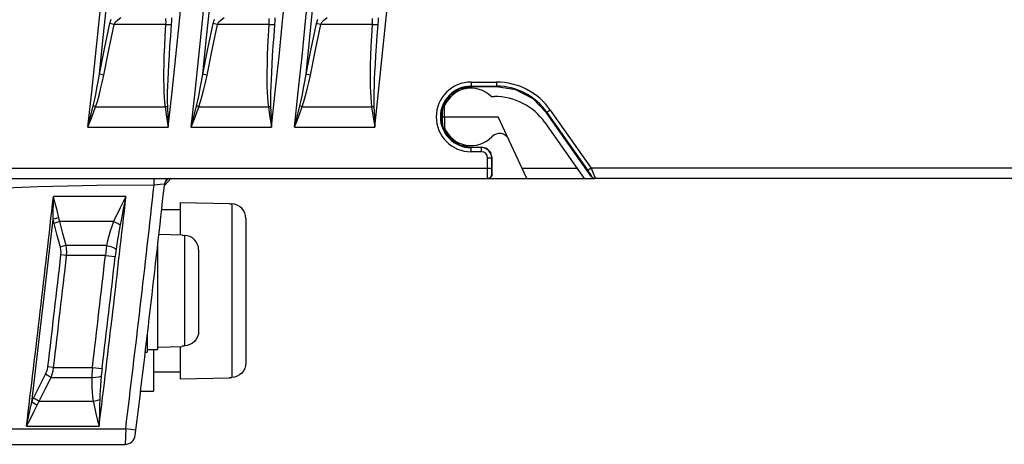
# Model space of a CAD drawing. Header units: millimetres. Extents: x 0 to 500, y 0 to 550.
# Tile 12 of 50: x 50 to 97, y 204 to 225. Entities that reach past the tile are written whole.
import ezdxf

# ---------------------------------------------------------------- set-up
doc = ezdxf.new("R2010")
doc.units = ezdxf.units.MM
doc.header["$LTSCALE"] = 35.851852
doc.layers.get('0').update_dxf_attribs({"linetype": 'CONTINUOUS'})

msp = doc.modelspace()

# ---------------------------------------------------------------- linework, layer by layer
at = {"color": 7, "linetype": 'CONTINUOUS'}
for p, q in [((53.689, 223.126), (53.941, 224.359)), ((53.899, 223.074), (54.152, 224.308)), ((53.941, 224.359), (54.008, 224.56)), ((54.002, 224.342), (53.941, 224.359)), ((54.074, 224.325), (54.002, 224.342)), ((54.152, 224.308), (54.074, 224.325)), ((54.152, 224.308), (54.219, 224.433)), ((56.654, 224.308), (54.152, 224.308)), ((54.219, 224.433), (54.327, 224.541)), ((54.327, 224.541), (54.472, 224.646)), ((56.654, 224.308), (56.621, 223.756)), ((56.659, 224.412), (56.654, 224.308)), ((56.654, 224.308), (56.771, 224.303)), ((56.658, 224.604), (56.657, 224.512)), ((56.657, 224.512), (56.659, 224.412)), ((56.771, 224.303), (56.869, 224.303)), ((56.869, 224.303), (56.933, 224.309)), ((56.933, 224.309), (56.89, 223.758)), ((56.944, 224.476), (56.933, 224.309)), ((56.949, 224.635), (56.944, 224.476)), ((58.716, 223.125), (58.967, 224.359)), ((58.927, 223.074), (59.178, 224.308)), ((58.967, 224.359), (59.034, 224.56)), ((59.028, 224.342), (58.967, 224.359)), ((59.1, 224.324), (59.028, 224.342)), ((59.178, 224.308), (59.1, 224.324)), ((59.178, 224.308), (59.246, 224.433)), ((61.681, 224.308), (59.178, 224.308)), ((59.246, 224.433), (59.353, 224.541)), ((59.353, 224.541), (59.498, 224.646)), ((61.681, 224.308), (61.648, 223.756)), ((61.685, 224.412), (61.681, 224.308)), ((61.681, 224.308), (61.797, 224.303)), ((61.684, 224.604), (61.683, 224.512)), ((61.683, 224.512), (61.685, 224.412)), ((61.797, 224.303), (61.895, 224.303)), ((61.895, 224.303), (61.96, 224.309)), ((61.96, 224.309), (61.917, 223.758)), ((61.97, 224.476), (61.96, 224.309)), ((61.975, 224.635), (61.97, 224.476)), ((63.742, 223.125), (63.993, 224.359)), ((63.953, 223.074), (64.204, 224.308)), ((63.993, 224.359), (64.06, 224.56)), ((64.055, 224.342), (63.993, 224.359)), ((64.127, 224.324), (64.055, 224.342)), ((64.204, 224.308), (64.127, 224.324)), ((64.204, 224.308), (64.272, 224.433)), ((66.707, 224.308), (64.204, 224.308)), ((64.272, 224.433), (64.379, 224.541)), ((64.379, 224.541), (64.524, 224.646)), ((66.707, 224.308), (66.674, 223.756)), ((66.711, 224.412), (66.707, 224.308)), ((66.707, 224.308), (66.823, 224.303)), ((66.71, 224.604), (66.709, 224.512)), ((66.709, 224.512), (66.711, 224.412)), ((66.823, 224.303), (66.921, 224.303)), ((66.921, 224.303), (66.986, 224.309)), ((66.986, 224.309), (66.943, 223.758)), ((66.996, 224.476), (66.986, 224.309)), ((67.001, 224.635), (66.996, 224.476)), ((56.621, 223.756), (56.596, 223.249)), ((56.89, 223.758), (56.853, 223.252)), ((61.648, 223.756), (61.623, 223.25)), ((61.917, 223.758), (61.88, 223.253)), ((66.674, 223.756), (66.649, 223.25)), ((66.943, 223.758), (66.907, 223.253)), ((53.435, 221.892), (53.689, 223.126)), ((53.646, 221.84), (53.899, 223.074)), ((56.596, 223.249), (56.577, 222.784)), ((56.853, 223.252), (56.822, 222.788)), ((58.463, 221.892), (58.716, 223.125)), ((58.674, 221.84), (58.927, 223.074)), ((61.623, 223.25), (61.604, 222.784)), ((61.88, 223.253), (61.849, 222.789)), ((63.49, 221.892), (63.742, 223.125)), ((63.701, 221.84), (63.953, 223.074)), ((66.649, 223.25), (66.631, 222.784)), ((66.907, 223.253), (66.876, 222.789)), ((56.577, 222.784), (56.565, 222.357)), ((56.822, 222.788), (56.796, 222.363)), ((61.604, 222.784), (61.592, 222.358)), ((61.849, 222.789), (61.823, 222.363)), ((66.631, 222.784), (66.619, 222.358)), ((66.876, 222.789), (66.85, 222.364)), ((53.375, 221.533), (53.435, 221.892)), ((53.496, 221.875), (53.435, 221.892)), ((56.559, 221.968), (56.558, 221.615)), ((56.565, 222.357), (56.559, 221.968)), ((56.775, 221.975), (56.759, 221.624)), ((56.796, 222.363), (56.775, 221.975)), ((58.403, 221.532), (58.463, 221.892)), ((58.524, 221.874), (58.463, 221.892)), ((61.586, 221.968), (61.585, 221.615)), ((61.592, 222.358), (61.586, 221.968)), ((61.803, 221.976), (61.787, 221.624)), ((61.823, 222.363), (61.803, 221.976)), ((63.43, 221.532), (63.49, 221.892)), ((63.551, 221.874), (63.49, 221.892)), ((66.619, 222.358), (66.613, 221.969)), ((66.613, 221.969), (66.613, 221.616)), ((66.83, 221.976), (66.814, 221.625)), ((66.85, 222.364), (66.83, 221.976)), ((53.316, 221.2), (53.375, 221.533)), ((53.492, 221.151), (53.569, 221.482)), ((53.568, 221.857), (53.496, 221.875)), ((53.646, 221.84), (53.568, 221.857)), ((53.569, 221.482), (53.646, 221.84)), ((56.558, 221.615), (56.562, 221.298)), ((56.759, 221.624), (56.747, 221.308)), ((58.344, 221.2), (58.403, 221.532)), ((58.52, 221.151), (58.597, 221.482)), ((58.596, 221.857), (58.524, 221.874)), ((58.674, 221.84), (58.596, 221.857)), ((58.597, 221.482), (58.674, 221.84)), ((61.585, 221.615), (61.59, 221.298)), ((61.787, 221.624), (61.775, 221.309)), ((63.371, 221.2), (63.43, 221.532)), ((63.548, 221.151), (63.625, 221.482)), ((63.623, 221.857), (63.551, 221.874)), ((63.701, 221.84), (63.623, 221.857)), ((63.625, 221.482), (63.701, 221.84)), ((66.613, 221.616), (66.617, 221.298)), ((66.814, 221.625), (66.802, 221.309)), ((71.525, 221.501), (71.525, 221.277)), ((71.525, 221.501), (72.763, 221.501)), ((72.763, 221.501), (72.763, 221.277)), ((53.257, 220.891), (53.316, 221.2)), ((53.414, 220.844), (53.492, 221.151)), ((56.562, 221.298), (56.57, 221.015)), ((56.57, 221.015), (56.585, 220.759)), ((56.739, 221.027), (56.736, 220.773)), ((56.747, 221.308), (56.739, 221.027)), ((58.285, 220.891), (58.344, 221.2)), ((58.442, 220.844), (58.52, 221.151)), ((61.59, 221.298), (61.598, 221.015)), ((61.598, 221.015), (61.613, 220.759)), ((61.767, 221.027), (61.764, 220.773)), ((61.775, 221.309), (61.767, 221.027)), ((63.313, 220.891), (63.371, 221.2)), ((63.47, 220.844), (63.548, 221.151)), ((66.617, 221.298), (66.626, 221.015)), ((66.626, 221.015), (66.641, 220.76)), ((66.795, 221.027), (66.791, 220.773)), ((66.802, 221.309), (66.795, 221.027)), ((70.96, 221.164), (70.484, 220.846)), ((71.525, 221.277), (70.96, 221.164)), ((71.525, 221.301), (72.763, 221.301)), ((72.763, 221.277), (71.525, 221.277)), ((73.698, 221.126), (72.763, 221.277)), ((74.538, 220.689), (73.698, 221.126)), ((53.137, 220.343), (53.197, 220.605)), ((53.197, 220.605), (53.257, 220.891)), ((53.249, 220.301), (53.333, 220.561)), ((53.333, 220.561), (53.414, 220.844)), ((56.585, 220.759), (56.6, 220.523)), ((56.6, 220.523), (56.628, 220.301)), ((56.736, 220.773), (56.735, 220.539)), ((56.735, 220.539), (56.74, 220.319)), ((58.165, 220.343), (58.226, 220.605)), ((58.226, 220.605), (58.285, 220.891)), ((58.277, 220.301), (58.361, 220.561)), ((58.361, 220.561), (58.442, 220.844)), ((61.613, 220.759), (61.628, 220.523)), ((61.628, 220.523), (61.657, 220.301)), ((61.764, 220.773), (61.763, 220.539)), ((61.763, 220.539), (61.769, 220.319)), ((63.193, 220.342), (63.254, 220.605)), ((63.254, 220.605), (63.313, 220.891)), ((63.305, 220.301), (63.389, 220.561)), ((63.389, 220.561), (63.47, 220.844)), ((66.641, 220.76), (66.656, 220.523)), ((66.656, 220.523), (66.685, 220.301)), ((66.791, 220.773), (66.791, 220.54)), ((66.791, 220.54), (66.797, 220.319)), ((70.484, 220.846), (70.163, 220.366)), ((72.504, 220.804), (72.662, 220.804)), ((75.198, 220.01), (74.538, 220.689)), ((53.004, 219.812), (53.137, 220.343)), ((53.059, 219.792), (53.249, 220.301)), ((53.173, 220.329), (53.137, 220.343)), ((53.21, 220.314), (53.173, 220.329)), ((53.249, 220.301), (53.21, 220.314)), ((53.249, 220.301), (56.628, 220.301)), ((56.628, 220.301), (56.667, 220.306)), ((56.628, 220.301), (56.705, 219.799)), ((56.667, 220.306), (56.704, 220.312)), ((56.704, 220.312), (56.74, 220.319)), ((56.74, 220.319), (56.761, 219.808)), ((58.032, 219.812), (58.165, 220.343)), ((58.088, 219.792), (58.277, 220.301)), ((58.201, 220.328), (58.165, 220.343)), ((58.239, 220.314), (58.201, 220.328)), ((58.277, 220.301), (58.239, 220.314)), ((58.277, 220.301), (61.657, 220.301)), ((61.657, 220.301), (61.695, 220.306)), ((61.657, 220.301), (61.733, 219.799)), ((61.695, 220.306), (61.732, 220.312)), ((61.732, 220.312), (61.769, 220.319)), ((61.769, 220.319), (61.789, 219.808)), ((63.061, 219.812), (63.193, 220.342)), ((63.116, 219.792), (63.305, 220.301)), ((63.229, 220.328), (63.193, 220.342)), ((63.267, 220.314), (63.229, 220.328)), ((63.305, 220.301), (63.267, 220.314)), ((63.305, 220.301), (66.685, 220.301)), ((66.685, 220.301), (66.723, 220.306)), ((66.685, 220.301), (66.761, 219.799)), ((66.723, 220.306), (66.76, 220.312)), ((66.76, 220.312), (66.797, 220.319)), ((66.797, 220.319), (66.818, 219.808)), ((70.163, 220.366), (70.052, 219.804)), ((70.125, 220.152), (70.056, 219.804)), ((70.125, 219.436), (70.125, 220.171)), ((70.225, 219.804), (70.234, 220.347)), ((75.381, 220.138), (75.198, 220.01)), ((77.385, 216.89), (75.198, 220.01)), ((75.218, 220.023), (77.202, 217.19)), ((75.381, 220.138), (77.365, 217.304)), ((52.874, 219.306), (53.004, 219.812)), ((52.874, 219.306), (53.059, 219.792)), ((56.705, 219.799), (56.783, 219.306)), ((56.761, 219.808), (56.783, 219.306)), ((57.903, 219.306), (58.032, 219.812)), ((57.903, 219.306), (58.088, 219.792)), ((61.733, 219.799), (61.811, 219.306)), ((61.789, 219.808), (61.811, 219.306)), ((62.932, 219.306), (63.061, 219.812)), ((62.932, 219.306), (63.116, 219.792)), ((66.761, 219.799), (66.84, 219.306)), ((66.818, 219.808), (66.84, 219.306)), ((70.052, 219.804), (70.163, 219.241)), ((70.056, 219.804), (70.125, 219.456)), ((70.125, 219.804), (72.846, 219.804)), ((70.225, 219.804), (70.234, 219.262)), ((74.245, 216.804), (72.846, 219.804)), ((75.12, 219.525), (77.025, 216.804)), ((52.874, 219.306), (56.783, 219.306)), ((57.903, 219.306), (61.811, 219.306)), ((62.932, 219.306), (66.84, 219.306)), ((70.163, 219.241), (70.484, 218.761)), ((70.484, 218.761), (70.96, 218.443)), ((70.96, 218.443), (71.525, 218.331)), ((71.525, 218.108), (71.525, 218.331)), ((71.525, 218.331), (72.025, 218.331)), ((72.025, 218.308), (71.525, 218.308)), ((72.025, 218.108), (71.525, 218.108)), ((72.025, 218.108), (72.025, 218.331)), ((72.287, 218.26), (72.025, 218.331)), ((72.48, 218.068), (72.287, 218.26)), ((72.55, 217.804), (72.48, 218.068)), ((72.328, 217.304), (72.328, 217.804)), ((72.328, 217.804), (72.55, 217.804)), ((72.528, 217.304), (72.528, 217.804)), ((72.55, 217.004), (72.55, 217.804)), ((47.525, 217.304), (72.528, 217.304)), ((72.329, 217.057), (72.328, 217.304)), ((72.529, 217.156), (72.528, 217.304)), ((72.531, 217.044), (72.529, 217.156)), ((74.007, 217.313), (76.668, 217.313)), ((77.365, 217.304), (77.202, 217.19)), ((77.202, 217.19), (77.279, 217.079)), ((77.365, 217.304), (77.467, 217.06)), ((118.849, 217.304), (77.365, 217.304)), ((26.025, 216.804), (72.333, 216.804)), ((56.097, 216.764), (56.098, 216.804)), ((56.097, 216.654), (56.097, 216.764)), ((56.098, 216.503), (56.097, 216.654)), ((56.597, 216.467), (56.903, 216.804)), ((56.655, 216.673), (56.605, 216.537)), ((56.762, 216.769), (56.655, 216.673)), ((56.903, 216.804), (56.762, 216.769)), ((56.928, 216.786), (57.01, 216.797)), ((72.331, 216.87), (72.329, 217.057)), ((72.333, 216.804), (72.331, 216.87)), ((72.333, 216.804), (72.433, 216.831)), ((72.45, 216.831), (72.35, 216.804)), ((72.35, 216.804), (77.549, 216.804)), ((72.433, 216.831), (72.506, 216.904)), ((72.523, 216.904), (72.45, 216.831)), ((72.506, 216.904), (72.533, 217.004)), ((72.55, 217.004), (72.523, 216.904)), ((72.533, 217.004), (72.531, 217.044)), ((72.55, 217.004), (72.533, 217.004)), ((77.279, 217.079), (77.347, 216.979)), ((77.347, 216.979), (77.392, 216.912)), ((77.405, 216.89), (77.385, 216.89)), ((77.392, 216.912), (77.405, 216.89)), ((77.45, 216.844), (77.405, 216.89)), ((77.445, 216.804), (77.418, 216.853)), ((77.477, 216.818), (77.445, 216.804)), ((77.506, 216.815), (77.45, 216.844)), ((77.467, 217.06), (77.544, 216.872)), ((77.511, 216.808), (77.477, 216.818)), ((77.569, 216.804), (77.506, 216.815)), ((77.549, 216.804), (77.511, 216.808)), ((77.544, 216.872), (77.569, 216.804)), ((118.849, 216.804), (77.569, 216.804)), ((47.525, 216.304), (50.451, 216.411)), ((50.451, 216.411), (53.306, 216.476)), ((53.306, 216.476), (56.098, 216.503)), ((56.098, 216.503), (56.395, 216.523)), ((56.395, 216.523), (56.605, 216.537)), ((56.605, 216.537), (56.597, 216.467)), ((51.191, 215.58), (51.193, 215.92)), ((51.279, 215.602), (51.193, 215.92)), ((54.725, 215.92), (51.193, 215.92)), ((54.725, 215.92), (54.58, 215.638)), ((54.725, 215.92), (54.658, 215.602)), ((51.181, 214.82), (51.187, 215.205)), ((51.187, 215.205), (51.191, 215.58)), ((51.37, 215.251), (51.279, 215.602)), ((51.457, 214.892), (51.37, 215.251)), ((54.446, 215.377), (54.326, 215.136)), ((54.58, 215.638), (54.446, 215.377)), ((54.596, 215.306), (54.539, 215.033)), ((54.658, 215.602), (54.596, 215.306)), ((56.464, 215.291), (57.363, 215.291)), ((57.363, 215.641), (57.363, 214.07)), ((57.363, 215.641), (59.763, 215.587)), ((59.763, 215.587), (59.763, 215.568)), ((59.763, 215.568), (59.879, 215.565)), ((59.879, 215.565), (59.879, 207.117)), ((60.012, 215.549), (59.879, 215.565)), ((60.141, 215.507), (60.012, 215.549)), ((60.259, 215.442), (60.141, 215.507)), ((60.363, 215.354), (60.259, 215.442)), ((60.447, 215.249), (60.363, 215.354)), ((60.511, 215.128), (60.447, 215.249)), ((51.267, 214.847), (51.181, 214.82)), ((51.203, 214.719), (51.181, 214.82)), ((51.229, 214.617), (51.203, 214.719)), ((51.36, 214.871), (51.267, 214.847)), ((51.457, 214.892), (51.36, 214.871)), ((51.504, 214.707), (51.407, 214.681)), ((51.479, 214.8), (51.457, 214.892)), ((51.504, 214.707), (51.479, 214.8)), ((51.658, 214.125), (51.504, 214.707)), ((54.122, 214.707), (51.504, 214.707)), ((54.122, 214.707), (54.034, 214.473)), ((54.218, 214.913), (54.122, 214.707)), ((54.122, 214.707), (54.239, 214.658)), ((54.326, 215.136), (54.218, 214.913)), ((54.488, 214.782), (54.442, 214.55)), ((54.539, 215.033), (54.488, 214.782)), ((60.55, 214.998), (60.511, 215.128)), ((60.563, 214.862), (60.55, 214.998)), ((60.563, 214.862), (60.563, 207.821)), ((51.314, 214.65), (51.229, 214.617)), ((51.382, 214.035), (51.229, 214.617)), ((51.407, 214.681), (51.314, 214.65)), ((53.958, 214.239), (53.892, 214.004)), ((54.034, 214.473), (53.958, 214.239)), ((54.239, 214.658), (54.348, 214.605)), ((54.348, 214.605), (54.442, 214.55)), ((54.397, 214.311), (54.357, 214.073)), ((54.442, 214.55), (54.397, 214.311)), ((51.536, 213.454), (51.382, 214.035)), ((51.811, 213.543), (51.658, 214.125)), ((53.834, 213.771), (53.784, 213.543)), ((53.892, 214.004), (53.834, 213.771)), ((54.318, 213.835), (54.283, 213.599)), ((54.357, 214.073), (54.318, 213.835)), ((56.33, 214.093), (57.463, 214.067)), ((57.463, 214.067), (57.463, 214.038)), ((57.463, 214.038), (57.579, 214.035)), ((57.579, 214.035), (57.579, 208.654)), ((57.712, 214.019), (57.579, 214.035)), ((57.84, 213.977), (57.712, 214.019)), ((57.958, 213.911), (57.84, 213.977)), ((58.062, 213.824), (57.958, 213.911)), ((58.147, 213.717), (58.062, 213.824)), ((51.621, 213.486), (51.536, 213.454)), ((51.559, 213.335), (51.536, 213.454)), ((51.568, 213.214), (51.559, 213.335)), ((51.714, 213.517), (51.621, 213.486)), ((51.811, 213.543), (51.714, 213.517)), ((51.835, 213.385), (51.811, 213.543)), ((53.784, 213.543), (51.811, 213.543)), ((51.844, 213.224), (51.835, 213.385)), ((53.762, 213.383), (53.743, 213.222)), ((53.784, 213.543), (53.762, 213.383)), ((53.784, 213.543), (53.983, 213.494)), ((53.983, 213.494), (54.147, 213.433)), ((54.147, 213.433), (54.249, 213.369)), ((54.249, 213.369), (54.233, 213.249)), ((54.283, 213.599), (54.249, 213.369)), ((56.263, 213.496), (56.263, 208.47)), ((58.21, 213.596), (58.147, 213.717)), ((58.249, 213.463), (58.21, 213.596)), ((58.263, 213.325), (58.249, 213.463)), ((58.263, 213.325), (58.263, 209.364)), ((51.562, 213.09), (51.568, 213.214)), ((51.837, 213.058), (51.562, 213.09)), ((51.837, 213.058), (51.844, 213.224)), ((53.727, 213.058), (51.837, 213.058)), ((53.743, 213.222), (53.727, 213.058)), ((53.727, 213.058), (54.204, 213.004)), ((54.218, 213.127), (54.204, 213.004)), ((54.233, 213.249), (54.218, 213.127)), ((55.763, 209.166), (55.763, 208.344)), ((58.147, 208.972), (58.062, 208.865)), ((58.21, 209.093), (58.147, 208.972)), ((58.249, 209.226), (58.21, 209.093)), ((58.263, 209.364), (58.249, 209.226)), ((56.263, 208.594), (57.463, 208.622)), ((57.363, 208.619), (57.363, 207.041)), ((57.463, 208.651), (57.579, 208.654)), ((57.463, 208.651), (57.463, 208.622)), ((57.712, 208.67), (57.579, 208.654)), ((57.84, 208.712), (57.712, 208.67)), ((57.958, 208.778), (57.84, 208.712)), ((58.062, 208.865), (57.958, 208.778)), ((55.666, 208.344), (55.763, 208.344)), ((55.763, 208.469), (56.263, 208.469)), ((56.063, 208.469), (56.063, 206.441)), ((50.9, 207.505), (50.923, 207.634)), ((51.199, 207.601), (50.923, 207.634)), ((51.175, 207.43), (51.199, 207.601)), ((51.199, 207.601), (53.09, 207.601)), ((53.09, 207.601), (53.077, 207.438)), ((53.09, 207.601), (53.566, 207.544)), ((53.566, 207.544), (53.551, 207.422)), ((60.511, 207.554), (60.447, 207.434)), ((60.55, 207.685), (60.511, 207.554)), ((60.563, 207.821), (60.55, 207.685)), ((50.522, 206.688), (50.812, 207.27)), ((50.797, 206.534), (51.087, 207.116)), ((50.812, 207.27), (50.862, 207.386)), ((50.896, 207.217), (50.812, 207.27)), ((50.862, 207.386), (50.9, 207.505)), ((50.989, 207.164), (50.896, 207.217)), ((51.087, 207.116), (50.989, 207.164)), ((51.087, 207.116), (51.138, 207.27)), ((51.087, 207.116), (53.061, 207.116)), ((51.138, 207.27), (51.175, 207.43)), ((53.061, 207.116), (53.058, 206.875)), ((53.067, 207.277), (53.061, 207.116)), ((53.061, 207.116), (53.255, 207.12)), ((53.077, 207.438), (53.067, 207.277)), ((53.255, 207.12), (53.419, 207.143)), ((53.419, 207.143), (53.527, 207.181)), ((53.527, 207.181), (53.505, 206.943)), ((53.538, 207.301), (53.527, 207.181)), ((53.551, 207.422), (53.538, 207.301)), ((56.063, 207.391), (57.363, 207.391)), ((57.363, 207.041), (59.763, 207.096)), ((59.763, 207.115), (59.879, 207.117)), ((59.763, 207.115), (59.763, 207.096)), ((60.012, 207.133), (59.879, 207.117)), ((60.141, 207.175), (60.012, 207.133)), ((60.259, 207.241), (60.141, 207.175)), ((60.363, 207.328), (60.259, 207.241)), ((60.447, 207.434), (60.363, 207.328)), ((50.232, 206.106), (50.522, 206.688)), ((53.058, 206.875), (53.063, 206.636)), ((53.063, 206.636), (53.075, 206.402)), ((53.486, 206.706), (53.47, 206.475)), ((53.505, 206.943), (53.486, 206.706)), ((50.183, 206.005), (50.232, 206.106)), ((50.316, 206.053), (50.232, 206.106)), ((50.507, 205.952), (50.797, 206.534)), ((53.075, 206.402), (53.096, 206.175)), ((53.096, 206.175), (53.128, 205.952)), ((53.457, 206.253), (53.447, 206.034)), ((53.47, 206.475), (53.457, 206.253)), ((55.437, 206.441), (56.063, 206.441)), ((50.066, 205.57), (50.137, 205.904)), ((50.137, 205.904), (50.183, 206.005)), ((50.221, 205.857), (50.137, 205.904)), ((50.314, 205.811), (50.221, 205.857)), ((50.266, 205.472), (50.412, 205.767)), ((50.412, 205.767), (50.314, 205.811)), ((50.409, 206.001), (50.316, 206.053)), ((50.507, 205.952), (50.409, 206.001)), ((50.412, 205.767), (50.458, 205.86)), ((50.458, 205.86), (50.507, 205.952)), ((50.507, 205.952), (53.128, 205.952)), ((53.128, 205.952), (53.243, 205.974)), ((53.128, 205.952), (53.171, 205.745)), ((53.171, 205.745), (53.221, 205.523)), ((53.243, 205.974), (53.351, 206.002)), ((53.351, 206.002), (53.447, 206.034)), ((53.441, 205.813), (53.435, 205.575)), ((53.447, 206.034), (53.441, 205.813)), ((49.935, 204.974), (49.997, 205.256)), ((49.992, 204.946), (50.123, 205.195)), ((49.997, 205.256), (50.066, 205.57)), ((50.123, 205.195), (50.266, 205.472)), ((53.221, 205.523), (53.28, 205.282)), ((53.28, 205.282), (53.346, 205.021)), ((53.43, 205.318), (53.425, 205.04)), ((53.435, 205.575), (53.43, 205.318)), ((49.883, 204.739), (49.935, 204.974)), ((49.883, 204.739), (49.992, 204.946)), ((49.883, 204.739), (53.42, 204.739)), ((53.346, 205.021), (53.42, 204.739)), ((53.425, 205.04), (53.42, 204.739)), ((47.525, 204.604), (54.713, 204.604)), ((54.713, 204.604), (54.682, 203.854)), ((54.961, 204.574), (54.713, 204.604)), ((55.209, 204.544), (54.961, 204.574)), ((47.525, 203.854), (54.682, 203.854))]:
    msp.add_line(p, q, dxfattribs=at)
for centre, radius, start, end in [((-973.475, 330.304), 1032.334, 353.827505, 359.97218), ((-973.475, 330.304), 1036.22, 353.850742, 359.972285), ((-973.475, 330.304), 1037.334, 353.857371, 359.972314), ((-973.475, 330.304), 1041.22, 353.880384, 359.972418), ((-973.475, 330.304), 1042.334, 353.88695, 359.972447), ((-973.475, 330.304), 1046.22, 353.909741, 359.97255), ((-973.475, 330.304), 1032.617, 353.973519, 359.829958), ((-973.475, 330.304), 1037.617, 354.00266, 359.830777), ((-973.475, 330.304), 1042.617, 354.03152, 359.831589), ((71.525, 219.804), 1.697, 90, 270), ((72.763, 218.304), 3.196, 35, 90), ((71.525, 219.804), 1.497, 90, 270), ((71.525, 219.804), 1.4, 45.5847, 157.1914), ((72.763, 218.304), 2.997, 35, 90), ((72.662, 217.804), 3, 35, 90), ((71.525, 219.804), 1.4, 202.8086, 316.5308), ((72.904, 218.497), 0.5, 25, 136.5308), ((72.025, 217.804), 0.503, 0, 90), ((72.025, 217.804), 0.303, 0, 90), ((56.903, 216.505), 0.3, 89.9981, 173.6994), ((-973.475, 330.304), 1035.843, 353.029956, 353.692546), ((-973.475, 330.304), 1036.343, 353.016024, 353.693619), ((-973.475, 330.304), 1031.033, 353.004802, 353.6304), ((-973.475, 330.304), 1034.543, 353.028657, 353.652103), ((-973.475, 330.304), 1031.144, 353.070748, 353.569581), ((-973.475, 330.304), 1031.717, 353.171399, 353.47647), ((-973.475, 330.304), 1031.995, 353.171399, 353.47647), ((-973.475, 330.304), 1033.873, 353.18386, 353.488369), ((-973.475, 330.304), 1034.352, 353.18386, 353.488369), ((54.682, 204.354), 0.5, 270, 353.016)]:
    msp.add_arc(centre, radius, start, end, dxfattribs=at)

doc.saveas('drawing.dxf')
